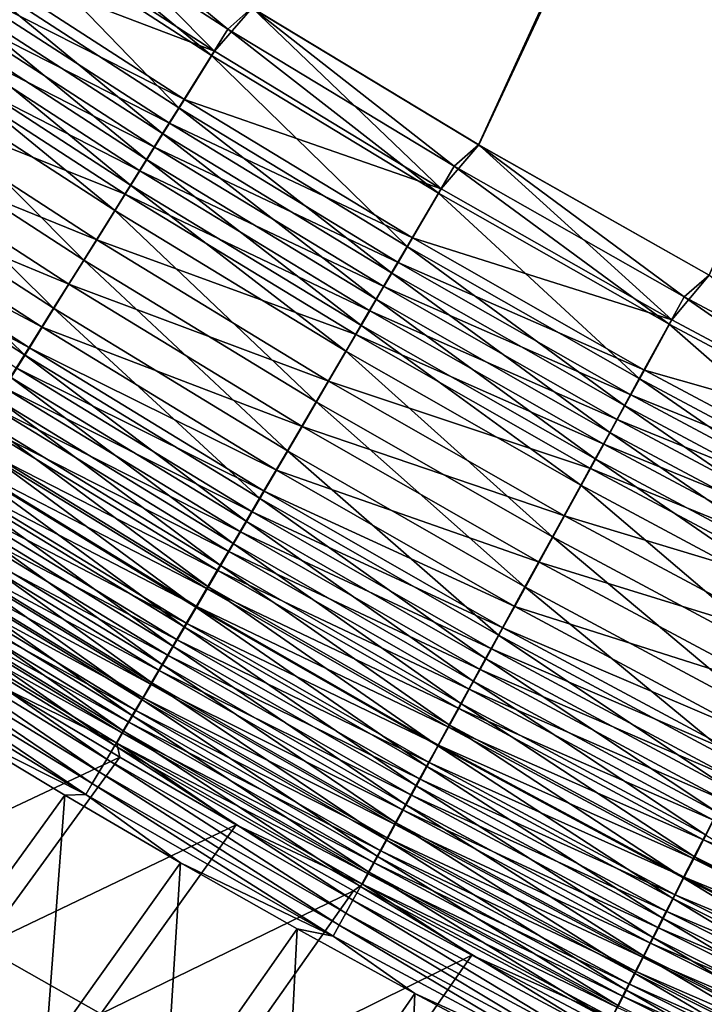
# Model space of a CAD drawing. Header units: metres. Extents: x -1 to 1402, y -1402 to 1.
# Tile 75 of 256: x 427 to 458, y -1131 to -1086. Entities that reach past the tile are written whole.
import ezdxf

# ---------------------------------------------------------------- set-up
doc = ezdxf.new("R2010")
doc.units = ezdxf.units.M

msp = doc.modelspace()

# ---------------------------------------------------------------- linework, layer by layer
at = {"layer": 'None0'}
for points in [[(448.078186, -1091.505249, -503.477753), (437.62262, -1085.189087, -503.477753), (623.519592, -709.021912, -503.477753)], [(623.519592, -709.021912, -503.477753), (458.707916, -1097.518188, -503.477753), (448.078186, -1091.505249, -503.477753)], [(626.615967, -709.269348, -500.477753), (437.632721, -1085.189819, -500.477753), (448.083527, -1091.50061, -500.477753)], [(448.083527, -1091.50061, -500.477753), (458.708282, -1097.512573, -500.477753), (626.615967, -709.269348, -500.477753)], [(435.898407, -1087.188721, -500.379456), (427.364655, -1078.584351, -500.477753), (425.621185, -1080.547119, -500.379883)], [(426.270416, -1079.552856, -503.45108), (427.350189, -1078.574829, -503.477753), (436.519745, -1086.172729, -503.450989)], [(427.350189, -1078.574829, -503.477753), (437.62262, -1085.189087, -503.477753), (436.519745, -1086.172729, -503.450989)], [(437.632721, -1085.189819, -500.477753), (427.364655, -1078.584351, -500.477753), (435.898407, -1087.188721, -500.379456)], [(435.764008, -1087.38269, -503.370209), (425.482605, -1080.738281, -503.370636), (426.270416, -1079.552856, -503.45108)], [(435.764008, -1087.38269, -503.370209), (426.270416, -1079.552856, -503.45108), (436.519745, -1086.172729, -503.450989)], [(434.257721, -1089.794312, -503.047821), (423.912262, -1083.101196, -503.049652), (425.482605, -1080.738281, -503.370636)], [(425.621185, -1080.547119, -500.379883), (424.174988, -1082.724976, -500.084839), (435.898407, -1087.188721, -500.379456)], [(434.257721, -1089.794312, -503.047821), (425.482605, -1080.738281, -503.370636), (435.764008, -1087.38269, -503.370209)], [(424.174988, -1082.724976, -500.084839), (423.456726, -1083.806641, -499.864075), (434.511322, -1089.411621, -500.083099)], [(424.174988, -1082.724976, -500.084839), (434.511322, -1089.411621, -500.083099), (435.898407, -1087.188721, -500.379456)], [(433.509674, -1090.992065, -502.806824), (423.132385, -1084.274658, -502.809692), (423.912262, -1083.101196, -503.049652)], [(433.509674, -1090.992065, -502.806824), (423.912262, -1083.101196, -503.049652), (434.257721, -1089.794312, -503.047821)], [(422.743317, -1084.880981, -499.594849), (433.822449, -1090.515503, -499.861359), (423.456726, -1083.806641, -499.864075)], [(423.456726, -1083.806641, -499.864075), (433.822449, -1090.515503, -499.861359), (434.511322, -1089.411621, -500.083099)], [(432.766693, -1092.181641, -502.513031), (422.357788, -1085.440186, -502.517151), (423.132385, -1084.274658, -502.809692)], [(432.766693, -1092.181641, -502.513031), (423.132385, -1084.274658, -502.809692), (433.509674, -1090.992065, -502.806824)], [(433.138245, -1091.611938, -499.590942), (422.743317, -1084.880981, -499.594849), (422.035919, -1085.946167, -499.277405)], [(433.822449, -1090.515503, -499.861359), (422.743317, -1084.880981, -499.594849), (433.138245, -1091.611938, -499.590942)], [(432.030029, -1093.360962, -502.166718), (421.589722, -1086.595825, -502.172363), (422.357788, -1085.440186, -502.517151)], [(432.030029, -1093.360962, -502.166718), (422.357788, -1085.440186, -502.517151), (432.766693, -1092.181641, -502.513031)], [(446.355591, -1093.534668, -500.378937), (437.632721, -1085.189819, -500.477753), (435.898407, -1087.188721, -500.379456)], [(436.519745, -1086.172729, -503.450989), (437.62262, -1085.189087, -503.477753), (446.9487, -1092.496948, -503.450867)], [(437.62262, -1085.189087, -503.477753), (448.078186, -1091.505249, -503.477753), (446.9487, -1092.496948, -503.450867)], [(448.083527, -1091.50061, -500.477753), (437.632721, -1085.189819, -500.477753), (446.355591, -1093.534668, -500.378937)], [(421.335815, -1087.000488, -498.912018), (432.459869, -1092.699097, -499.272095), (422.035919, -1085.946167, -499.277405)], [(422.035919, -1085.946167, -499.277405), (432.459869, -1092.699097, -499.272095), (433.138245, -1091.611938, -499.590942)], [(446.225555, -1093.730957, -503.36972), (435.764008, -1087.38269, -503.370209), (436.519745, -1086.172729, -503.450989)], [(446.225555, -1093.730957, -503.36972), (436.519745, -1086.172729, -503.450989), (446.9487, -1092.496948, -503.450867)], [(431.300995, -1094.52832, -501.768188), (420.829559, -1087.739624, -501.775543), (421.589722, -1086.595825, -502.172363)], [(431.300995, -1094.52832, -501.768188), (421.589722, -1086.595825, -502.172363), (432.030029, -1093.360962, -502.166718)], [(419.9617, -1089.069702, -498.039307), (431.788452, -1093.775024, -498.905121), (421.335815, -1087.000488, -498.912018)], [(421.335815, -1087.000488, -498.912018), (431.788452, -1093.775024, -498.905121), (432.459869, -1092.699097, -499.272095)], [(435.898407, -1087.188721, -500.379456), (434.511322, -1089.411621, -500.083099), (446.355591, -1093.534668, -500.378937)], [(444.78421, -1096.190308, -503.045776), (434.257721, -1089.794312, -503.047821), (435.764008, -1087.38269, -503.370209)], [(444.78421, -1096.190308, -503.045776), (435.764008, -1087.38269, -503.370209), (446.225555, -1093.730957, -503.36972)], [(429.870239, -1096.81897, -500.816467), (419.337646, -1089.984497, -500.827972), (420.829559, -1087.739624, -501.775543)], [(429.870239, -1096.81897, -500.816467), (420.829559, -1087.739624, -501.775543), (431.300995, -1094.52832, -501.768188)], [(418.628479, -1091.077393, -496.982635), (430.470856, -1095.886475, -498.028595), (419.9617, -1089.069702, -498.039307)], [(419.9617, -1089.069702, -498.039307), (430.470856, -1095.886475, -498.028595), (431.788452, -1093.775024, -498.905121)], [(434.511322, -1089.411621, -500.083099), (433.822449, -1090.515503, -499.861359), (445.028473, -1095.801514, -500.081116)], [(434.511322, -1089.411621, -500.083099), (445.028473, -1095.801514, -500.081116), (446.355591, -1093.534668, -500.378937)], [(428.48233, -1099.041138, -499.664429), (417.890167, -1092.162476, -499.680878), (419.337646, -1089.984497, -500.827972)], [(428.48233, -1099.041138, -499.664429), (419.337646, -1089.984497, -500.827972), (429.870239, -1096.81897, -500.816467)], [(444.06842, -1097.411743, -502.803589), (433.509674, -1090.992065, -502.806824), (434.257721, -1089.794312, -503.047821)], [(444.06842, -1097.411743, -502.803589), (434.257721, -1089.794312, -503.047821), (444.78421, -1096.190308, -503.045776)], [(444.369415, -1096.927246, -499.858246), (433.822449, -1090.515503, -499.861359), (433.138245, -1091.611938, -499.590942)], [(433.822449, -1090.515503, -499.861359), (444.369415, -1096.927246, -499.858246), (445.028473, -1095.801514, -500.081116)], [(417.343231, -1093.012817, -495.748688), (429.192657, -1097.934937, -496.967316), (418.628479, -1091.077393, -496.982635)], [(418.628479, -1091.077393, -496.982635), (429.192657, -1097.934937, -496.967316), (430.470856, -1095.886475, -498.028595)], [(443.357544, -1098.624756, -502.508362), (432.766693, -1092.181641, -502.513031), (433.509674, -1090.992065, -502.806824)], [(443.357544, -1098.624756, -502.508362), (433.509674, -1090.992065, -502.806824), (444.06842, -1097.411743, -502.803589)], [(432.459869, -1092.699097, -499.272095), (443.714844, -1098.045288, -499.586487), (433.138245, -1091.611938, -499.590942)], [(433.138245, -1091.611938, -499.590942), (443.714844, -1098.045288, -499.586487), (444.369415, -1096.927246, -499.858246)], [(456.985107, -1099.580688, -500.378357), (448.083527, -1091.50061, -500.477753), (446.355591, -1093.534668, -500.378937)], [(446.9487, -1092.496948, -503.450867), (448.078186, -1091.505249, -503.477753), (457.549683, -1098.521362, -503.450775)], [(448.078186, -1091.505249, -503.477753), (458.707916, -1097.518188, -503.477753), (457.549683, -1098.521362, -503.450775)], [(458.708282, -1097.512573, -500.477753), (448.083527, -1091.50061, -500.477753), (456.985107, -1099.580688, -500.378357)], [(427.144623, -1101.182861, -498.319366), (416.494781, -1094.261963, -498.341522), (417.890167, -1092.162476, -499.680878)], [(427.144623, -1101.182861, -498.319366), (417.890167, -1092.162476, -499.680878), (428.48233, -1099.041138, -499.664429)], [(442.65271, -1099.827393, -502.160339), (432.030029, -1093.360962, -502.166718), (432.766693, -1092.181641, -502.513031)], [(442.65271, -1099.827393, -502.160339), (432.766693, -1092.181641, -502.513031), (443.357544, -1098.624756, -502.508362)], [(431.788452, -1093.775024, -498.905121), (443.065857, -1099.153809, -499.266052), (432.459869, -1092.699097, -499.272095)], [(432.459869, -1092.699097, -499.272095), (443.065857, -1099.153809, -499.266052), (443.714844, -1098.045288, -499.586487)], [(456.859558, -1099.778687, -503.369171), (446.225555, -1093.730957, -503.36972), (446.9487, -1092.496948, -503.450867)], [(456.859558, -1099.778687, -503.369171), (446.9487, -1092.496948, -503.450867), (457.549683, -1098.521362, -503.450775)], [(416.720825, -1093.950073, -495.067291), (427.960693, -1099.90918, -495.728088), (417.343231, -1093.012817, -495.748688)], [(417.343231, -1093.012817, -495.748688), (427.960693, -1099.90918, -495.728088), (429.192657, -1097.934937, -496.967316)], [(441.955231, -1101.017578, -501.759827), (431.300995, -1094.52832, -501.768188), (432.030029, -1093.360962, -502.166718)], [(441.955231, -1101.017578, -501.759827), (432.030029, -1093.360962, -502.166718), (442.65271, -1099.827393, -502.160339)], [(446.355591, -1093.534668, -500.378937), (445.028473, -1095.801514, -500.081116), (456.985107, -1099.580688, -500.378357)], [(416.113068, -1094.865234, -494.344116), (427.364166, -1100.865112, -495.043854), (416.720825, -1093.950073, -495.067291)], [(416.720825, -1093.950073, -495.067291), (427.364166, -1100.865112, -495.043854), (427.960693, -1099.90918, -495.728088)], [(430.470856, -1095.886475, -498.028595), (442.423615, -1100.250854, -498.897247), (431.788452, -1093.775024, -498.905121)], [(431.788452, -1093.775024, -498.905121), (442.423615, -1100.250854, -498.897247), (443.065857, -1099.153809, -499.266052)], [(455.4841, -1102.28479, -503.043518), (444.78421, -1096.190308, -503.045776), (446.225555, -1093.730957, -503.36972)], [(455.4841, -1102.28479, -503.043518), (446.225555, -1093.730957, -503.36972), (456.859558, -1099.778687, -503.369171)], [(426.496887, -1102.219971, -497.576721), (416.494781, -1094.261963, -498.341522), (427.144623, -1101.182861, -498.319366)], [(440.586548, -1103.353027, -500.803467), (429.870239, -1096.81897, -500.816467), (431.300995, -1094.52832, -501.768188)], [(440.586548, -1103.353027, -500.803467), (431.300995, -1094.52832, -501.768188), (441.955231, -1101.017578, -501.759827)], [(416.113068, -1094.865234, -494.344116), (426.781738, -1101.798462, -494.317627), (427.364166, -1100.865112, -495.043854)], [(429.192657, -1097.934937, -496.967316), (441.16333, -1102.403564, -498.016388), (430.470856, -1095.886475, -498.028595)], [(430.470856, -1095.886475, -498.028595), (441.16333, -1102.403564, -498.016388), (442.423615, -1100.250854, -498.897247)], [(445.028473, -1095.801514, -500.081116), (444.369415, -1096.927246, -499.858246), (455.718842, -1101.890381, -500.078857)], [(445.028473, -1095.801514, -500.081116), (455.718842, -1101.890381, -500.078857), (456.985107, -1099.580688, -500.378357)], [(454.801056, -1103.529297, -502.800018), (444.06842, -1097.411743, -502.803589), (444.78421, -1096.190308, -503.045776)], [(454.801056, -1103.529297, -502.800018), (444.78421, -1096.190308, -503.045776), (455.4841, -1102.28479, -503.043518)], [(439.259033, -1105.618286, -499.645813), (428.48233, -1099.041138, -499.664429), (429.870239, -1096.81897, -500.816467)], [(439.259033, -1105.618286, -499.645813), (429.870239, -1096.81897, -500.816467), (440.586548, -1103.353027, -500.803467)], [(443.714844, -1098.045288, -499.586487), (455.090027, -1103.037354, -499.854767), (444.369415, -1096.927246, -499.858246)], [(444.369415, -1096.927246, -499.858246), (455.090027, -1103.037354, -499.854767), (455.718842, -1101.890381, -500.078857)], [(454.122711, -1104.765259, -502.503143), (443.357544, -1098.624756, -502.508362), (444.06842, -1097.411743, -502.803589)], [(454.122711, -1104.765259, -502.503143), (444.06842, -1097.411743, -502.803589), (454.801056, -1103.529297, -502.800018)], [(467.779724, -1105.322876, -500.377716), (458.708282, -1097.512573, -500.477753), (456.985107, -1099.580688, -500.378357)], [(457.549683, -1098.521362, -503.450775), (458.707916, -1097.518188, -503.477753), (468.315308, -1104.24231, -503.450653)], [(427.960693, -1099.90918, -495.728088), (439.940918, -1104.491577, -496.949951), (429.192657, -1097.934937, -496.967316)], [(429.192657, -1097.934937, -496.967316), (439.940918, -1104.491577, -496.949951), (441.16333, -1102.403564, -498.016388)], [(443.065857, -1099.153809, -499.266052), (454.465485, -1104.176514, -499.581482), (443.714844, -1098.045288, -499.586487)], [(443.714844, -1098.045288, -499.586487), (454.465485, -1104.176514, -499.581482), (455.090027, -1103.037354, -499.854767)], [(453.450195, -1105.990601, -502.153229), (442.65271, -1099.827393, -502.160339), (443.357544, -1098.624756, -502.508362)], [(453.450195, -1105.990601, -502.153229), (443.357544, -1098.624756, -502.508362), (454.122711, -1104.765259, -502.503143)], [(467.658722, -1105.522583, -503.368591), (456.859558, -1099.778687, -503.369171), (457.549683, -1098.521362, -503.450775)], [(467.658722, -1105.522583, -503.368591), (457.549683, -1098.521362, -503.450775), (468.315308, -1104.24231, -503.450653)], [(437.979797, -1107.801147, -498.29425), (427.144623, -1101.182861, -498.319366), (428.48233, -1099.041138, -499.664429)], [(437.979797, -1107.801147, -498.29425), (428.48233, -1099.041138, -499.664429), (439.259033, -1105.618286, -499.645813)], [(442.423615, -1100.250854, -498.897247), (453.846375, -1105.305908, -499.259277), (443.065857, -1099.153809, -499.266052)], [(443.065857, -1099.153809, -499.266052), (453.846375, -1105.305908, -499.259277), (454.465485, -1104.176514, -499.581482)], [(427.364166, -1100.865112, -495.043854), (438.763, -1106.50354, -495.704773), (427.960693, -1099.90918, -495.728088)], [(427.960693, -1099.90918, -495.728088), (438.763, -1106.50354, -495.704773), (439.940918, -1104.491577, -496.949951)], [(452.784698, -1107.203247, -501.750519), (441.955231, -1101.017578, -501.759827), (442.65271, -1099.827393, -502.160339)], [(452.784698, -1107.203247, -501.750519), (442.65271, -1099.827393, -502.160339), (453.450195, -1105.990601, -502.153229)], [(466.350128, -1108.074219, -503.040985), (455.4841, -1102.28479, -503.043518), (456.859558, -1099.778687, -503.369171)], [(456.985107, -1099.580688, -500.378357), (455.718842, -1101.890381, -500.078857), (467.779724, -1105.322876, -500.377716)], [(466.350128, -1108.074219, -503.040985), (456.859558, -1099.778687, -503.369171), (467.658722, -1105.522583, -503.368591)], [(441.16333, -1102.403564, -498.016388), (453.233673, -1106.423462, -498.888428), (442.423615, -1100.250854, -498.897247)], [(442.423615, -1100.250854, -498.897247), (453.233673, -1106.423462, -498.888428), (453.846375, -1105.305908, -499.259277)], [(426.781738, -1101.798462, -494.317627), (438.192749, -1107.477661, -495.017273), (427.364166, -1100.865112, -495.043854)], [(427.364166, -1100.865112, -495.043854), (438.192749, -1107.477661, -495.017273), (438.763, -1106.50354, -495.704773)], [(437.360535, -1108.85791, -497.548065), (426.496887, -1102.219971, -497.576721), (427.144623, -1101.182861, -498.319366)], [(437.360535, -1108.85791, -497.548065), (427.144623, -1101.182861, -498.319366), (437.979797, -1107.801147, -498.29425)], [(451.478973, -1109.582275, -500.78894), (440.586548, -1103.353027, -500.803467), (441.955231, -1101.017578, -501.759827)], [(451.478973, -1109.582275, -500.78894), (441.955231, -1101.017578, -501.759827), (452.784698, -1107.203247, -501.750519)], [(426.781738, -1101.798462, -494.317627), (426.214294, -1102.707764, -493.550354), (437.636047, -1108.428589, -494.287628)], [(426.781738, -1101.798462, -494.317627), (437.636047, -1108.428589, -494.287628), (438.192749, -1107.477661, -495.017273)], [(436.755981, -1109.889526, -496.756165), (425.864502, -1103.232422, -496.788574), (426.496887, -1102.219971, -497.576721)], [(436.755981, -1109.889526, -496.756165), (426.496887, -1102.219971, -497.576721), (437.360535, -1108.85791, -497.548065)], [(455.718842, -1101.890381, -500.078857), (455.090027, -1103.037354, -499.854767), (466.575226, -1107.674561, -500.076355)], [(455.718842, -1101.890381, -500.078857), (466.575226, -1107.674561, -500.076355), (467.779724, -1105.322876, -500.377716)], [(426.214294, -1102.707764, -493.550354), (425.662506, -1103.592041, -492.743134), (437.09375, -1109.35498, -493.516754)], [(426.214294, -1102.707764, -493.550354), (437.09375, -1109.35498, -493.516754), (437.636047, -1108.428589, -494.287628)], [(439.940918, -1104.491577, -496.949951), (452.031555, -1108.616333, -498.002777), (441.16333, -1102.403564, -498.016388)], [(441.16333, -1102.403564, -498.016388), (452.031555, -1108.616333, -498.002777), (453.233673, -1106.423462, -498.888428)], [(465.700317, -1109.341309, -502.796021), (454.801056, -1103.529297, -502.800018), (455.4841, -1102.28479, -503.043518)], [(466.350128, -1108.074219, -503.040985), (465.700317, -1109.341309, -502.796021), (455.4841, -1102.28479, -503.043518)], [(454.465485, -1104.176514, -499.581482), (465.977081, -1108.842285, -499.850891), (455.090027, -1103.037354, -499.854767)], [(455.090027, -1103.037354, -499.854767), (465.977081, -1108.842285, -499.850891), (466.575226, -1107.674561, -500.076355)], [(425.662506, -1103.592041, -492.743134), (425.127136, -1104.449951, -491.897217), (436.566528, -1110.255615, -492.705811)], [(436.167023, -1110.894531, -495.919586), (425.248322, -1104.218994, -495.955902), (425.864502, -1103.232422, -496.788574)], [(425.662506, -1103.592041, -492.743134), (436.566528, -1110.255615, -492.705811), (437.09375, -1109.35498, -493.516754)], [(436.167023, -1110.894531, -495.919586), (425.864502, -1103.232422, -496.788574), (436.755981, -1109.889526, -496.756165)], [(450.212738, -1111.889526, -499.625), (439.259033, -1105.618286, -499.645813), (440.586548, -1103.353027, -500.803467)], [(450.212738, -1111.889526, -499.625), (440.586548, -1103.353027, -500.803467), (451.478973, -1109.582275, -500.78894)], [(465.054993, -1110.599609, -502.497375), (454.122711, -1104.765259, -502.503143), (454.801056, -1103.529297, -502.800018)], [(465.054993, -1110.599609, -502.497375), (454.801056, -1103.529297, -502.800018), (465.700317, -1109.341309, -502.796021)], [(425.127136, -1104.449951, -491.897217), (424.608887, -1105.280518, -491.013794), (436.055054, -1111.129272, -491.855988)], [(435.594452, -1111.871582, -495.03949), (424.64917, -1105.178223, -495.079926), (425.248322, -1104.218994, -495.955902)], [(425.127136, -1104.449951, -491.897217), (436.055054, -1111.129272, -491.855988), (436.566528, -1110.255615, -492.705811)], [(435.594452, -1111.871582, -495.03949), (425.248322, -1104.218994, -495.955902), (436.167023, -1110.894531, -495.919586)], [(438.763, -1106.50354, -495.704773), (450.865784, -1110.742798, -496.930542), (439.940918, -1104.491577, -496.949951)], [(439.940918, -1104.491577, -496.949951), (450.865784, -1110.742798, -496.930542), (452.031555, -1108.616333, -498.002777)], [(453.846375, -1105.305908, -499.259277), (465.383087, -1110.001953, -499.575928), (454.465485, -1104.176514, -499.581482)], [(454.465485, -1104.176514, -499.581482), (465.383087, -1110.001953, -499.575928), (465.977081, -1108.842285, -499.850891)], [(464.415283, -1111.847046, -502.145325), (453.450195, -1105.990601, -502.153229), (454.122711, -1104.765259, -502.503143)], [(464.415283, -1111.847046, -502.145325), (454.122711, -1104.765259, -502.503143), (465.054993, -1110.599609, -502.497375)], [(435.039032, -1112.819458, -494.117279), (424.067841, -1106.109009, -494.161957), (424.64917, -1105.178223, -495.079926)], [(424.608887, -1105.280518, -491.013794), (424.108521, -1106.082397, -490.094025), (435.560089, -1111.974731, -490.968536)], [(424.608887, -1105.280518, -491.013794), (435.560089, -1111.974731, -490.968536), (436.055054, -1111.129272, -491.855988)], [(435.039032, -1112.819458, -494.117279), (424.64917, -1105.178223, -495.079926), (435.594452, -1111.871582, -495.03949)], [(453.233673, -1106.423462, -498.888428), (464.79425, -1111.151611, -499.25177), (453.846375, -1105.305908, -499.259277)], [(453.846375, -1105.305908, -499.259277), (464.79425, -1111.151611, -499.25177), (465.383087, -1110.001953, -499.575928)], [(448.992859, -1114.112305, -498.266174), (437.979797, -1107.801147, -498.29425), (439.259033, -1105.618286, -499.645813)], [(448.992859, -1114.112305, -498.266174), (439.259033, -1105.618286, -499.645813), (450.212738, -1111.889526, -499.625)], [(434.501465, -1113.736816, -493.154236), (423.505127, -1107.009888, -493.203278), (424.067841, -1106.109009, -494.161957)], [(424.108521, -1106.082397, -490.094025), (423.626709, -1106.854492, -489.13913), (435.082275, -1112.791016, -490.044647)], [(434.501465, -1113.736816, -493.154236), (424.067841, -1106.109009, -494.161957), (435.039032, -1112.819458, -494.117279)], [(424.108521, -1106.082397, -490.094025), (435.082275, -1112.791016, -490.044647), (435.560089, -1111.974731, -490.968536)], [(463.782257, -1113.081421, -501.740234), (452.784698, -1107.203247, -501.750519), (453.450195, -1105.990601, -502.153229)], [(463.782257, -1113.081421, -501.740234), (453.450195, -1105.990601, -502.153229), (464.415283, -1111.847046, -502.145325)], [(438.192749, -1107.477661, -495.017273), (449.742676, -1112.791504, -495.67868), (438.763, -1106.50354, -495.704773)], [(438.763, -1106.50354, -495.704773), (449.742676, -1112.791504, -495.67868), (450.865784, -1110.742798, -496.930542)], [(452.031555, -1108.616333, -498.002777), (464.211548, -1112.289185, -498.878693), (453.233673, -1106.423462, -498.888428)], [(453.233673, -1106.423462, -498.888428), (464.211548, -1112.289185, -498.878693), (464.79425, -1111.151611, -499.25177)], [(433.982544, -1114.622437, -492.151672), (422.961761, -1107.879883, -492.205231), (423.505127, -1107.009888, -493.203278)], [(423.626709, -1106.854492, -489.13913), (423.164185, -1107.595703, -488.15033), (434.622314, -1113.576782, -489.08551)], [(433.982544, -1114.622437, -492.151672), (423.505127, -1107.009888, -493.203278), (434.501465, -1113.736816, -493.154236)], [(423.626709, -1106.854492, -489.13913), (434.622314, -1113.576782, -489.08551), (435.082275, -1112.791016, -490.044647)], [(462.540436, -1115.503052, -500.772858), (451.478973, -1109.582275, -500.78894), (452.784698, -1107.203247, -501.750519)], [(462.540436, -1115.503052, -500.772858), (452.784698, -1107.203247, -501.750519), (463.782257, -1113.081421, -501.740234)], [(423.164185, -1107.595703, -488.15033), (422.72171, -1108.30481, -487.128784), (434.180878, -1114.330811, -488.092377)], [(423.164185, -1107.595703, -488.15033), (434.180878, -1114.330811, -488.092377), (434.622314, -1113.576782, -489.08551)], [(437.636047, -1108.428589, -494.287628), (449.199066, -1113.783203, -494.987549), (438.192749, -1107.477661, -495.017273)], [(438.192749, -1107.477661, -495.017273), (449.199066, -1113.783203, -494.987549), (449.742676, -1112.791504, -495.67868)], [(433.483002, -1115.474854, -491.11087), (422.438568, -1108.717529, -491.169098), (422.961761, -1107.879883, -492.205231)], [(433.483002, -1115.474854, -491.11087), (422.961761, -1107.879883, -492.205231), (433.982544, -1114.622437, -492.151672)], [(448.402435, -1115.188232, -497.516022), (437.360535, -1108.85791, -497.548065), (437.979797, -1107.801147, -498.29425)], [(448.402435, -1115.188232, -497.516022), (437.979797, -1107.801147, -498.29425), (448.992859, -1114.112305, -498.266174)], [(422.72171, -1108.30481, -487.128784), (422.299927, -1108.980713, -486.075867), (433.758728, -1115.052124, -487.066437)], [(422.72171, -1108.30481, -487.128784), (433.758728, -1115.052124, -487.066437), (434.180878, -1114.330811, -488.092377)], [(437.636047, -1108.428589, -494.287628), (437.09375, -1109.35498, -493.516754), (448.668488, -1114.751099, -494.254089)], [(437.636047, -1108.428589, -494.287628), (448.668488, -1114.751099, -494.254089), (449.199066, -1113.783203, -494.987549)], [(450.865784, -1110.742798, -496.930542), (463.068451, -1114.520996, -497.987671), (452.031555, -1108.616333, -498.002777)], [(452.031555, -1108.616333, -498.002777), (463.068451, -1114.520996, -497.987671), (464.211548, -1112.289185, -498.878693)], [(422.299927, -1108.980713, -486.075867), (421.899445, -1109.622437, -484.993378), (433.356476, -1115.739258, -486.009033)], [(433.003601, -1116.292969, -490.033203), (421.93634, -1109.521606, -490.096161), (422.438568, -1108.717529, -491.169098)], [(422.299927, -1108.980713, -486.075867), (433.356476, -1115.739258, -486.009033), (433.758728, -1115.052124, -487.066437)], [(433.003601, -1116.292969, -490.033203), (422.438568, -1108.717529, -491.169098), (433.483002, -1115.474854, -491.11087)], [(447.826141, -1116.238281, -496.71994), (436.755981, -1109.889526, -496.756165), (437.360535, -1108.85791, -497.548065)], [(447.826141, -1116.238281, -496.71994), (437.360535, -1108.85791, -497.548065), (448.402435, -1115.188232, -497.516022)], [(421.93634, -1109.521606, -490.096161), (432.545105, -1117.075562, -488.919952), (421.455841, -1110.290894, -488.987762)], [(432.545105, -1117.075562, -488.919952), (421.93634, -1109.521606, -490.096161), (433.003601, -1116.292969, -490.033203)], [(437.09375, -1109.35498, -493.516754), (436.566528, -1110.255615, -492.705811), (448.151703, -1115.693848, -493.479187)], [(437.09375, -1109.35498, -493.516754), (448.151703, -1115.693848, -493.479187), (448.668488, -1114.751099, -494.254089)], [(421.899445, -1109.622437, -484.993378), (421.520782, -1110.229248, -483.88327), (432.97467, -1116.391602, -484.921997)], [(421.899445, -1109.622437, -484.993378), (432.97467, -1116.391602, -484.921997), (433.356476, -1115.739258, -486.009033)], [(447.264832, -1117.26123, -495.878967), (436.167023, -1110.894531, -495.919586), (436.755981, -1109.889526, -496.756165)], [(447.264832, -1117.26123, -495.878967), (436.755981, -1109.889526, -496.756165), (447.826141, -1116.238281, -496.71994)], [(461.336395, -1117.850952, -499.601959), (450.212738, -1111.889526, -499.625), (451.478973, -1109.582275, -500.78894)], [(461.336395, -1117.850952, -499.601959), (451.478973, -1109.582275, -500.78894), (462.540436, -1115.503052, -500.772858)], [(432.108215, -1117.821167, -487.772583), (420.997803, -1111.024292, -487.845306), (421.455841, -1110.290894, -488.987762)], [(421.520782, -1110.229248, -483.88327), (421.164551, -1110.800171, -482.747498), (432.613861, -1117.008057, -483.807312)], [(421.455841, -1110.290894, -488.987762), (432.545105, -1117.075562, -488.919952), (432.108215, -1117.821167, -487.772583)], [(421.520782, -1110.229248, -483.88327), (432.613861, -1117.008057, -483.807312), (432.97467, -1116.391602, -484.921997)], [(436.566528, -1110.255615, -492.705811), (436.055054, -1111.129272, -491.855988), (447.649384, -1116.610229, -492.664063)], [(436.566528, -1110.255615, -492.705811), (447.649384, -1116.610229, -492.664063), (448.151703, -1115.693848, -493.479187)], [(420.831238, -1111.334229, -481.588013), (432.274567, -1117.587646, -482.666931), (421.164551, -1110.800171, -482.747498)], [(421.164551, -1110.800171, -482.747498), (432.274567, -1117.587646, -482.666931), (432.613861, -1117.008057, -483.807312)], [(449.742676, -1112.791504, -495.67868), (461.960144, -1116.684937, -496.909058), (450.865784, -1110.742798, -496.930542)], [(450.865784, -1110.742798, -496.930542), (461.960144, -1116.684937, -496.909058), (463.068451, -1114.520996, -497.987671)], [(420.831238, -1111.334229, -481.588013), (420.521454, -1111.830688, -480.406769), (431.957336, -1118.129761, -481.502869)], [(431.693542, -1118.528931, -486.593109), (420.562897, -1111.720581, -486.670807), (420.997803, -1111.024292, -487.845306)], [(420.831238, -1111.334229, -481.588013), (431.957336, -1118.129761, -481.502869), (432.274567, -1117.587646, -482.666931)], [(431.693542, -1118.528931, -486.593109), (420.997803, -1111.024292, -487.845306), (432.108215, -1117.821167, -487.772583)], [(436.055054, -1111.129272, -491.855988), (435.560089, -1111.974731, -490.968536), (447.162201, -1117.499023, -491.809937)], [(446.719208, -1118.255493, -494.994324), (435.594452, -1111.871582, -495.03949), (436.167023, -1110.894531, -495.919586)], [(436.055054, -1111.129272, -491.855988), (447.162201, -1117.499023, -491.809937), (447.649384, -1116.610229, -492.664063)], [(446.719208, -1118.255493, -494.994324), (436.167023, -1110.894531, -495.919586), (447.264832, -1117.26123, -495.878967)], [(431.301636, -1119.197754, -485.383606), (420.151672, -1112.378906, -485.466339), (420.562897, -1111.720581, -486.670807)], [(431.301636, -1119.197754, -485.383606), (420.562897, -1111.720581, -486.670807), (431.693542, -1118.528931, -486.593109)], [(420.521454, -1111.830688, -480.406769), (420.235687, -1112.288574, -479.205719), (431.662659, -1118.633179, -480.317047)], [(420.521454, -1111.830688, -480.406769), (431.662659, -1118.633179, -480.317047), (431.957336, -1118.129761, -481.502869)], [(446.190033, -1119.219849, -494.067352), (435.039032, -1112.819458, -494.117279), (435.594452, -1111.871582, -495.03949)], [(435.560089, -1111.974731, -490.968536), (435.082275, -1112.791016, -490.044647), (446.690826, -1118.359131, -490.917999)], [(435.560089, -1111.974731, -490.968536), (446.690826, -1118.359131, -490.917999), (447.162201, -1117.499023, -491.809937)], [(446.190033, -1119.219849, -494.067352), (435.594452, -1111.871582, -495.03949), (446.719208, -1118.255493, -494.994324)], [(460.176758, -1120.112549, -498.235107), (448.992859, -1114.112305, -498.266174), (450.212738, -1111.889526, -499.625)], [(460.176758, -1120.112549, -498.235107), (450.212738, -1111.889526, -499.625), (461.336395, -1117.850952, -499.601959)], [(420.151672, -1112.378906, -485.466339), (430.933105, -1119.826782, -484.14624), (419.764771, -1112.998413, -484.234039)], [(430.933105, -1119.826782, -484.14624), (420.151672, -1112.378906, -485.466339), (431.301636, -1119.197754, -485.383606)], [(420.235687, -1112.288574, -479.205719), (426.204651, -1116.552979, -477.94043), (431.391113, -1119.09729, -479.11145)], [(420.235687, -1112.288574, -479.205719), (431.391113, -1119.09729, -479.11145), (431.662659, -1118.633179, -480.317047)], [(430.588501, -1120.414917, -482.883179), (419.402802, -1113.578003, -482.976013), (419.764771, -1112.998413, -484.234039)], [(419.764771, -1112.998413, -484.234039), (430.933105, -1119.826782, -484.14624), (430.588501, -1120.414917, -482.883179)], [(445.678009, -1120.152954, -493.099396), (434.501465, -1113.736816, -493.154236), (435.039032, -1112.819458, -494.117279)], [(435.082275, -1112.791016, -490.044647), (434.622314, -1113.576782, -489.08551), (446.235901, -1119.189087, -489.989502)], [(445.678009, -1120.152954, -493.099396), (435.039032, -1112.819458, -494.117279), (446.190033, -1119.219849, -494.067352)], [(435.082275, -1112.791016, -490.044647), (446.235901, -1119.189087, -489.989502), (446.690826, -1118.359131, -490.917999)], [(449.199066, -1113.783203, -494.987549), (460.89267, -1118.769165, -495.649841), (449.742676, -1112.791504, -495.67868)], [(449.742676, -1112.791504, -495.67868), (460.89267, -1118.769165, -495.649841), (461.960144, -1116.684937, -496.909058)], [(419.402802, -1113.578003, -482.976013), (430.268402, -1120.961304, -481.596497), (419.066284, -1114.116699, -481.694397)], [(430.268402, -1120.961304, -481.596497), (419.402802, -1113.578003, -482.976013), (430.588501, -1120.414917, -482.883179)], [(434.622314, -1113.576782, -489.08551), (434.180878, -1114.330811, -488.092377), (445.798096, -1119.987793, -489.025635)], [(434.622314, -1113.576782, -489.08551), (445.798096, -1119.987793, -489.025635), (446.235901, -1119.189087, -489.989502)], [(445.183868, -1121.053467, -492.091766), (433.982544, -1114.622437, -492.151672), (434.501465, -1113.736816, -493.154236)], [(445.183868, -1121.053467, -492.091766), (434.501465, -1113.736816, -493.154236), (445.678009, -1120.152954, -493.099396)], [(448.668488, -1114.751099, -494.254089), (460.376129, -1119.777832, -494.954681), (449.199066, -1113.783203, -494.987549)], [(449.199066, -1113.783203, -494.987549), (460.376129, -1119.777832, -494.954681), (460.89267, -1118.769165, -495.649841)], [(419.066284, -1114.116699, -481.694397), (429.973358, -1121.464966, -480.288391), (418.75589, -1114.613647, -480.391266)], [(430.268402, -1120.961304, -481.596497), (429.973358, -1121.464966, -480.288391), (419.066284, -1114.116699, -481.694397)], [(434.180878, -1114.330811, -488.092377), (433.758728, -1115.052124, -487.066437), (445.378082, -1120.75415, -488.027679)], [(434.180878, -1114.330811, -488.092377), (445.378082, -1120.75415, -488.027679), (445.798096, -1119.987793, -489.025635)], [(459.61557, -1121.206909, -497.48056), (448.402435, -1115.188232, -497.516022), (448.992859, -1114.112305, -498.266174)], [(459.61557, -1121.206909, -497.48056), (448.992859, -1114.112305, -498.266174), (460.176758, -1120.112549, -498.235107)], [(429.973358, -1121.464966, -480.288391), (423.717224, -1118.316406, -479.027679), (418.75589, -1114.613647, -480.391266)], [(444.708344, -1121.920166, -491.045776), (433.483002, -1115.474854, -491.11087), (433.982544, -1114.622437, -492.151672)], [(444.708344, -1121.920166, -491.045776), (433.982544, -1114.622437, -492.151672), (445.183868, -1121.053467, -492.091766)], [(448.668488, -1114.751099, -494.254089), (448.151703, -1115.693848, -493.479187), (459.87204, -1120.762085, -494.21698)], [(448.668488, -1114.751099, -494.254089), (459.87204, -1120.762085, -494.21698), (460.376129, -1119.777832, -494.954681)], [(433.758728, -1115.052124, -487.066437), (433.356476, -1115.739258, -486.009033), (444.976532, -1121.486816, -486.996796)], [(433.758728, -1115.052124, -487.066437), (444.976532, -1121.486816, -486.996796), (445.378082, -1120.75415, -488.027679)], [(459.067963, -1122.274902, -496.679871), (447.826141, -1116.238281, -496.71994), (448.402435, -1115.188232, -497.516022)], [(459.067963, -1122.274902, -496.679871), (448.402435, -1115.188232, -497.516022), (459.61557, -1121.206909, -497.48056)], [(433.356476, -1115.739258, -486.009033), (432.97467, -1116.391602, -484.921997), (444.594086, -1122.184692, -485.934387)], [(444.252106, -1122.751587, -489.962799), (433.003601, -1116.292969, -490.033203), (433.483002, -1115.474854, -491.11087)], [(433.356476, -1115.739258, -486.009033), (444.594086, -1122.184692, -485.934387), (444.976532, -1121.486816, -486.996796)], [(444.252106, -1122.751587, -489.962799), (433.483002, -1115.474854, -491.11087), (444.708344, -1121.920166, -491.045776)], [(448.151703, -1115.693848, -493.479187), (447.649384, -1116.610229, -492.664063), (459.381134, -1121.720703, -493.437683)], [(448.151703, -1115.693848, -493.479187), (459.381134, -1121.720703, -493.437683), (459.87204, -1120.762085, -494.21698)], [(443.815918, -1123.546631, -488.844147), (432.545105, -1117.075562, -488.919952), (433.003601, -1116.292969, -490.033203)], [(443.815918, -1123.546631, -488.844147), (433.003601, -1116.292969, -490.033203), (444.252106, -1122.751587, -489.962799)], [(458.534668, -1123.315063, -495.834015), (447.264832, -1117.26123, -495.878967), (447.826141, -1116.238281, -496.71994)], [(458.534668, -1123.315063, -495.834015), (447.826141, -1116.238281, -496.71994), (459.067963, -1122.274902, -496.679871)], [(431.535583, -1119.740723, -477.891937), (426.204651, -1116.552979, -477.94043), (419.746033, -1125.289063, -449.832611)], [(426.204651, -1116.552979, -477.94043), (431.535583, -1119.740723, -477.891937), (431.391113, -1119.09729, -479.11145)], [(432.97467, -1116.391602, -484.921997), (432.613861, -1117.008057, -483.807312), (444.231262, -1122.846802, -484.842316)], [(432.97467, -1116.391602, -484.921997), (444.231262, -1122.846802, -484.842316), (444.594086, -1122.184692, -485.934387)], [(447.649384, -1116.610229, -492.664063), (447.162201, -1117.499023, -491.809937), (458.904083, -1122.652222, -492.61795)], [(447.649384, -1116.610229, -492.664063), (458.904083, -1122.652222, -492.61795), (459.381134, -1121.720703, -493.437683)], [(432.545105, -1117.075562, -488.919952), (443.400452, -1124.303833, -487.691254), (432.108215, -1117.821167, -487.772583)], [(432.613861, -1117.008057, -483.807312), (432.274567, -1117.587646, -482.666931), (443.88855, -1123.47229, -483.722534)], [(443.400452, -1124.303833, -487.691254), (432.545105, -1117.075562, -488.919952), (443.815918, -1123.546631, -488.844147)], [(432.613861, -1117.008057, -483.807312), (443.88855, -1123.47229, -483.722534), (444.231262, -1122.846802, -484.842316)], [(431.957336, -1118.129761, -481.502869), (443.566467, -1124.060059, -482.577026), (432.274567, -1117.587646, -482.666931)], [(432.274567, -1117.587646, -482.666931), (443.566467, -1124.060059, -482.577026), (443.88855, -1123.47229, -483.722534)], [(447.162201, -1117.499023, -491.809937), (446.690826, -1118.359131, -490.917999), (458.441498, -1123.555542, -491.759003)], [(458.016388, -1124.325928, -494.944305), (446.719208, -1118.255493, -494.994324), (447.264832, -1117.26123, -495.878967)], [(447.162201, -1117.499023, -491.809937), (458.441498, -1123.555542, -491.759003), (458.904083, -1122.652222, -492.61795)], [(458.016388, -1124.325928, -494.944305), (447.264832, -1117.26123, -495.878967), (458.534668, -1123.315063, -495.834015)], [(431.957336, -1118.129761, -481.502869), (431.662659, -1118.633179, -480.317047), (443.265503, -1124.609375, -481.407837)], [(443.006317, -1125.022339, -486.506195), (431.693542, -1118.528931, -486.593109), (432.108215, -1117.821167, -487.772583)], [(431.957336, -1118.129761, -481.502869), (443.265503, -1124.609375, -481.407837), (443.566467, -1124.060059, -482.577026)], [(432.108215, -1117.821167, -487.772583), (443.400452, -1124.303833, -487.691254), (443.006317, -1125.022339, -486.506195)], [(423.717224, -1118.316406, -479.027679), (429.004791, -1121.499146, -478.976288), (422.669739, -1130.244385, -450.935211)], [(429.973358, -1121.464966, -480.288391), (429.004791, -1121.499146, -478.976288), (423.717224, -1118.316406, -479.027679)], [(442.634003, -1125.70105, -485.291077), (431.301636, -1119.197754, -485.383606), (431.693542, -1118.528931, -486.593109)], [(442.634003, -1125.70105, -485.291077), (431.693542, -1118.528931, -486.593109), (443.006317, -1125.022339, -486.506195)], [(457.513855, -1125.30603, -494.012085), (446.190033, -1119.219849, -494.067352), (446.719208, -1118.255493, -494.994324)], [(446.690826, -1118.359131, -490.917999), (446.235901, -1119.189087, -489.989502), (457.994049, -1124.429443, -490.862122)], [(446.690826, -1118.359131, -490.917999), (457.994049, -1124.429443, -490.862122), (458.441498, -1123.555542, -491.759003)], [(457.513855, -1125.30603, -494.012085), (446.719208, -1118.255493, -494.994324), (458.016388, -1124.325928, -494.944305)], [(431.662659, -1118.633179, -480.317047), (431.391113, -1119.09729, -479.11145), (442.986206, -1125.119141, -480.216919)], [(431.662659, -1118.633179, -480.317047), (442.986206, -1125.119141, -480.216919), (443.265503, -1124.609375, -481.407837)], [(442.284119, -1126.338867, -484.048065), (430.933105, -1119.826782, -484.14624), (431.301636, -1119.197754, -485.383606)], [(442.284119, -1126.338867, -484.048065), (431.301636, -1119.197754, -485.383606), (442.634003, -1125.70105, -485.291077)], [(431.391113, -1119.09729, -479.11145), (431.535583, -1119.740723, -477.891937), (436.905487, -1122.855713, -477.840912)], [(431.391113, -1119.09729, -479.11145), (436.905487, -1122.855713, -477.840912), (442.729034, -1125.588623, -479.006256)], [(431.391113, -1119.09729, -479.11145), (442.729034, -1125.588623, -479.006256), (442.986206, -1125.119141, -480.216919)], [(457.02774, -1126.254272, -493.038696), (445.678009, -1120.152954, -493.099396), (446.190033, -1119.219849, -494.067352)], [(446.235901, -1119.189087, -489.989502), (445.798096, -1119.987793, -489.025635), (457.562347, -1125.272461, -489.928528)], [(457.02774, -1126.254272, -493.038696), (446.190033, -1119.219849, -494.067352), (457.513855, -1125.30603, -494.012085)], [(446.235901, -1119.189087, -489.989502), (457.562347, -1125.272461, -489.928528), (457.994049, -1124.429443, -490.862122)], [(425.180542, -1128.469727, -449.84256), (431.535583, -1119.740723, -477.891937), (419.746033, -1125.289063, -449.832611)], [(436.905487, -1122.855713, -477.840912), (431.535583, -1119.740723, -477.891937), (425.180542, -1128.469727, -449.84256)], [(430.933105, -1119.826782, -484.14624), (441.957153, -1126.935059, -482.779327), (430.588501, -1120.414917, -482.883179)], [(441.957153, -1126.935059, -482.779327), (430.933105, -1119.826782, -484.14624), (442.284119, -1126.338867, -484.048065)], [(441.653687, -1127.488281, -481.48703), (430.268402, -1120.961304, -481.596497), (430.588501, -1120.414917, -482.883179)], [(430.588501, -1120.414917, -482.883179), (441.957153, -1126.935059, -482.779327), (441.653687, -1127.488281, -481.48703)], [(456.558746, -1127.169067, -492.025482), (445.183868, -1121.053467, -492.091766), (445.678009, -1120.152954, -493.099396)], [(445.798096, -1119.987793, -489.025635), (445.378082, -1120.75415, -488.027679), (457.147034, -1126.083618, -488.959473)], [(456.558746, -1127.169067, -492.025482), (445.678009, -1120.152954, -493.099396), (457.02774, -1126.254272, -493.038696)], [(445.798096, -1119.987793, -489.025635), (457.147034, -1126.083618, -488.959473), (457.562347, -1125.272461, -489.928528)], [(445.378082, -1120.75415, -488.027679), (444.976532, -1121.486816, -486.996796), (456.748718, -1126.861572, -487.956177)], [(445.378082, -1120.75415, -488.027679), (456.748718, -1126.861572, -487.956177), (457.147034, -1126.083618, -488.959473)], [(441.374237, -1127.997925, -480.173309), (429.973358, -1121.464966, -480.288391), (430.268402, -1120.961304, -481.596497)], [(441.374237, -1127.997925, -480.173309), (430.268402, -1120.961304, -481.596497), (441.653687, -1127.488281, -481.48703)], [(456.107513, -1128.049316, -490.973755), (444.708344, -1121.920166, -491.045776), (445.183868, -1121.053467, -492.091766)], [(456.107513, -1128.049316, -490.973755), (445.183868, -1121.053467, -492.091766), (456.558746, -1127.169067, -492.025482)], [(422.669739, -1130.244385, -450.935211), (429.004791, -1121.499146, -478.976288), (428.111237, -1133.35144, -450.943115)], [(429.004791, -1121.499146, -478.976288), (434.337982, -1124.614868, -478.921936), (428.111237, -1133.35144, -450.943115)], [(434.337982, -1124.614868, -478.921936), (429.004791, -1121.499146, -478.976288), (429.973358, -1121.464966, -480.288391)], [(441.374237, -1127.997925, -480.173309), (434.337982, -1124.614868, -478.921936), (429.973358, -1121.464966, -480.288391)], [(444.976532, -1121.486816, -486.996796), (444.594086, -1122.184692, -485.934387), (456.368073, -1127.605103, -486.919861)], [(444.976532, -1121.486816, -486.996796), (456.368073, -1127.605103, -486.919861), (456.748718, -1126.861572, -487.956177)], [(444.594086, -1122.184692, -485.934387), (444.231262, -1122.846802, -484.842316), (456.005707, -1128.312988, -485.851959)], [(455.674805, -1128.893433, -489.884918), (444.252106, -1122.751587, -489.962799), (444.708344, -1121.920166, -491.045776)], [(444.594086, -1122.184692, -485.934387), (456.005707, -1128.312988, -485.851959), (456.368073, -1127.605103, -486.919861)], [(455.674805, -1128.893433, -489.884918), (444.708344, -1121.920166, -491.045776), (456.107513, -1128.049316, -490.973755)], [(458.904083, -1122.652222, -492.61795), (458.441498, -1123.555542, -491.759003), (470.323578, -1128.377686, -492.567352)], [(430.656494, -1131.574463, -449.852997), (436.905487, -1122.855713, -477.840912), (425.180542, -1128.469727, -449.84256)], [(442.313324, -1125.897461, -477.787292), (436.905487, -1122.855713, -477.840912), (430.656494, -1131.574463, -449.852997)], [(436.905487, -1122.855713, -477.840912), (442.313324, -1125.897461, -477.787292), (442.729034, -1125.588623, -479.006256)], [(455.26123, -1129.700317, -488.760254), (443.815918, -1123.546631, -488.844147), (444.252106, -1122.751587, -489.962799)], [(444.231262, -1122.846802, -484.842316), (443.88855, -1123.47229, -483.722534), (455.662079, -1128.984253, -484.754272)], [(444.231262, -1122.846802, -484.842316), (455.662079, -1128.984253, -484.754272), (456.005707, -1128.312988, -485.851959)], [(455.26123, -1129.700317, -488.760254), (444.252106, -1122.751587, -489.962799), (455.674805, -1128.893433, -489.884918)], [(454.867493, -1130.468384, -487.601288), (443.400452, -1124.303833, -487.691254), (443.815918, -1123.546631, -488.844147)], [(443.88855, -1123.47229, -483.722534), (443.566467, -1124.060059, -482.577026), (455.337708, -1129.618042, -483.628876)], [(454.867493, -1130.468384, -487.601288), (443.815918, -1123.546631, -488.844147), (455.26123, -1129.700317, -488.760254)], [(443.88855, -1123.47229, -483.722534), (455.337708, -1129.618042, -483.628876), (455.662079, -1128.984253, -484.754272)], [(458.441498, -1123.555542, -491.759003), (457.994049, -1124.429443, -490.862122), (469.885956, -1129.294922, -491.703186)], [(469.479004, -1130.078979, -494.889465), (458.016388, -1124.325928, -494.944305), (458.534668, -1123.315063, -495.834015)], [(458.441498, -1123.555542, -491.759003), (469.885956, -1129.294922, -491.703186), (470.323578, -1128.377686, -492.567352)], [(443.400452, -1124.303833, -487.691254), (454.494171, -1131.196899, -486.410065), (443.006317, -1125.022339, -486.506195)], [(443.265503, -1124.609375, -481.407837), (455.033051, -1130.213257, -482.477753), (443.566467, -1124.060059, -482.577026)], [(454.494171, -1131.196899, -486.410065), (443.400452, -1124.303833, -487.691254), (454.867493, -1130.468384, -487.601288)], [(443.566467, -1124.060059, -482.577026), (455.033051, -1130.213257, -482.477753), (455.337708, -1129.618042, -483.628876)], [(469.003479, -1131.074341, -493.951508), (457.513855, -1125.30603, -494.012085), (458.016388, -1124.325928, -494.944305)], [(457.994049, -1124.429443, -490.862122), (457.562347, -1125.272461, -489.928528), (469.462769, -1130.181885, -490.800903)], [(457.994049, -1124.429443, -490.862122), (469.462769, -1130.181885, -490.800903), (469.885956, -1129.294922, -491.703186)], [(469.003479, -1131.074341, -493.951508), (458.016388, -1124.325928, -494.944305), (469.479004, -1130.078979, -494.889465)], [(428.111237, -1133.35144, -450.943115), (434.337982, -1124.614868, -478.921936), (433.593536, -1136.383911, -450.951294)], [(434.337982, -1124.614868, -478.921936), (439.715973, -1127.662842, -478.864594), (433.593536, -1136.383911, -450.951294)], [(439.715973, -1127.662842, -478.864594), (434.337982, -1124.614868, -478.921936), (441.374237, -1127.997925, -480.173309)], [(443.265503, -1124.609375, -481.407837), (442.986206, -1125.119141, -480.216919), (454.748596, -1130.769043, -481.302917)], [(443.265503, -1124.609375, -481.407837), (454.748596, -1130.769043, -481.302917), (455.033051, -1130.213257, -482.477753)], [(454.141693, -1131.884644, -485.188721), (442.634003, -1125.70105, -485.291077), (443.006317, -1125.022339, -486.506195)], [(442.986206, -1125.119141, -480.216919), (442.729034, -1125.588623, -479.006256), (454.484833, -1131.284546, -480.106354)], [(442.986206, -1125.119141, -480.216919), (454.484833, -1131.284546, -480.106354), (454.748596, -1130.769043, -481.302917)], [(443.006317, -1125.022339, -486.506195), (454.494171, -1131.196899, -486.410065), (454.141693, -1131.884644, -485.188721)], [(468.54364, -1132.036865, -492.972168), (457.02774, -1126.254272, -493.038696), (457.513855, -1125.30603, -494.012085)], [(457.562347, -1125.272461, -489.928528), (457.147034, -1126.083618, -488.959473), (469.054596, -1131.037476, -489.861725)], [(468.54364, -1132.036865, -492.972168), (457.513855, -1125.30603, -494.012085), (469.003479, -1131.074341, -493.951508)], [(457.562347, -1125.272461, -489.928528), (469.054596, -1131.037476, -489.861725), (469.462769, -1130.181885, -490.800903)], [(453.810669, -1132.53064, -483.939484), (442.284119, -1126.338867, -484.048065), (442.634003, -1125.70105, -485.291077)], [(442.729034, -1125.588623, -479.006256), (442.313324, -1125.897461, -477.787292), (447.758057, -1128.865723, -477.73111)], [(453.810669, -1132.53064, -483.939484), (442.634003, -1125.70105, -485.291077), (454.141693, -1131.884644, -485.188721)], [(442.729034, -1125.588623, -479.006256), (447.758057, -1128.865723, -477.73111), (454.242249, -1131.758789, -478.890137)], [(442.729034, -1125.588623, -479.006256), (454.242249, -1131.758789, -478.890137), (454.484833, -1131.284546, -480.106354)], [(436.172821, -1134.602783, -449.863922), (442.313324, -1125.897461, -477.787292), (430.656494, -1131.574463, -449.852997)], [(447.758057, -1128.865723, -477.73111), (442.313324, -1125.897461, -477.787292), (436.172821, -1134.602783, -449.863922)], [(468.100098, -1132.965332, -491.952789), (456.558746, -1127.169067, -492.025482), (457.02774, -1126.254272, -493.038696)], [(457.147034, -1126.083618, -488.959473), (456.748718, -1126.861572, -487.956177), (468.662048, -1131.860352, -488.886963)], [(468.100098, -1132.965332, -491.952789), (457.02774, -1126.254272, -493.038696), (468.54364, -1132.036865, -492.972168)], [(457.147034, -1126.083618, -488.959473), (468.662048, -1131.860352, -488.886963), (469.054596, -1131.037476, -489.861725)], [(453.501587, -1133.133911, -482.66452), (441.957153, -1126.935059, -482.779327), (442.284119, -1126.338867, -484.048065)], [(453.501587, -1133.133911, -482.66452), (442.284119, -1126.338867, -484.048065), (453.810669, -1132.53064, -483.939484)], [(441.957153, -1126.935059, -482.779327), (453.214966, -1133.693359, -481.365997), (441.653687, -1127.488281, -481.48703)], [(453.214966, -1133.693359, -481.365997), (441.957153, -1126.935059, -482.779327), (453.501587, -1133.133911, -482.66452)], [(467.673553, -1133.858276, -490.894806), (456.107513, -1128.049316, -490.973755), (456.558746, -1127.169067, -492.025482)], [(456.748718, -1126.861572, -487.956177), (456.368073, -1127.605103, -486.919861), (468.285736, -1132.64917, -487.877838)], [(467.673553, -1133.858276, -490.894806), (456.558746, -1127.169067, -492.025482), (468.100098, -1132.965332, -491.952789)], [(456.748718, -1126.861572, -487.956177), (468.285736, -1132.64917, -487.877838), (468.662048, -1131.860352, -488.886963)], [(433.593536, -1136.383911, -450.951294), (439.715973, -1127.662842, -478.864594), (439.115601, -1139.341675, -450.959747)], [(439.715973, -1127.662842, -478.864594), (445.138, -1130.642578, -478.804291), (439.115601, -1139.341675, -450.959747)], [(445.138, -1130.642578, -478.804291), (439.715973, -1127.662842, -478.864594), (441.374237, -1127.997925, -480.173309)], [(452.951294, -1134.20813, -480.046112), (441.374237, -1127.997925, -480.173309), (441.653687, -1127.488281, -481.48703)], [(453.214966, -1133.693359, -481.365997), (452.951294, -1134.20813, -480.046112), (441.653687, -1127.488281, -481.48703)], [(456.368073, -1127.605103, -486.919861), (456.005707, -1128.312988, -485.851959), (467.92627, -1133.402832, -486.835571)], [(456.368073, -1127.605103, -486.919861), (467.92627, -1133.402832, -486.835571), (468.285736, -1132.64917, -487.877838)], [(445.138, -1130.642578, -478.804291), (441.374237, -1127.997925, -480.173309), (452.951294, -1134.20813, -480.046112)], [(467.264618, -1134.714478, -489.79953), (455.674805, -1128.893433, -489.884918), (456.107513, -1128.049316, -490.973755)], [(467.264618, -1134.714478, -489.79953), (456.107513, -1128.049316, -490.973755), (467.673553, -1133.858276, -490.894806)], [(425.180542, -1128.469727, -449.84256), (418.642212, -1137.53125, -421.317108), (430.656494, -1131.574463, -449.852997)], [(456.005707, -1128.312988, -485.851959), (455.662079, -1128.984253, -484.754272), (467.584198, -1134.119995, -485.761627)], [(456.005707, -1128.312988, -485.851959), (467.584198, -1134.119995, -485.761627), (467.92627, -1133.402832, -486.835571)], [(441.728485, -1137.554321, -449.875305), (447.758057, -1128.865723, -477.73111), (436.172821, -1134.602783, -449.863922)], [(453.257813, -1131.769897, -477.672211), (447.758057, -1128.865723, -477.73111), (441.728485, -1137.554321, -449.875305)], [(447.758057, -1128.865723, -477.73111), (453.257813, -1131.769897, -477.672211), (454.242249, -1131.758789, -478.890137)], [(466.873993, -1135.532349, -488.668304), (455.26123, -1129.700317, -488.760254), (455.674805, -1128.893433, -489.884918)], [(455.662079, -1128.984253, -484.754272), (455.337708, -1129.618042, -483.628876), (467.26004, -1134.799805, -484.657867)], [(455.662079, -1128.984253, -484.754272), (467.26004, -1134.799805, -484.657867), (467.584198, -1134.119995, -485.761627)], [(466.873993, -1135.532349, -488.668304), (455.674805, -1128.893433, -489.884918), (467.264618, -1134.714478, -489.79953)], [(466.502258, -1136.310669, -487.502686), (454.867493, -1130.468384, -487.601288), (455.26123, -1129.700317, -488.760254)], [(455.337708, -1129.618042, -483.628876), (455.033051, -1130.213257, -482.477753), (466.954224, -1135.44104, -483.526306)], [(466.502258, -1136.310669, -487.502686), (455.26123, -1129.700317, -488.760254), (466.873993, -1135.532349, -488.668304)], [(455.337708, -1129.618042, -483.628876), (466.954224, -1135.44104, -483.526306), (467.26004, -1134.799805, -484.657867)], [(421.675446, -1142.420288, -422.440582), (422.669739, -1130.244385, -450.935211), (428.111237, -1133.35144, -450.943115)], [(454.748596, -1130.769043, -481.302917), (466.667206, -1136.043091, -482.369019), (455.033051, -1130.213257, -482.477753)], [(455.033051, -1130.213257, -482.477753), (466.667206, -1136.043091, -482.369019), (466.954224, -1135.44104, -483.526306)], [(439.115601, -1139.341675, -450.959747), (445.138, -1130.642578, -478.804291), (444.676453, -1142.224121, -450.968445)], [(445.138, -1130.642578, -478.804291), (450.607727, -1133.55542, -478.740906), (444.676453, -1142.224121, -450.968445)], [(450.607727, -1133.55542, -478.740906), (445.138, -1130.642578, -478.804291), (452.951294, -1134.20813, -480.046112)], [(454.748596, -1130.769043, -481.302917), (454.484833, -1131.284546, -480.106354), (466.399414, -1136.604736, -481.188019)], [(466.149963, -1137.048462, -486.304718), (454.494171, -1131.196899, -486.410065), (454.867493, -1130.468384, -487.601288)], [(466.399414, -1136.604736, -481.188019), (466.667206, -1136.043091, -482.369019), (454.748596, -1130.769043, -481.302917)], [(466.149963, -1137.048462, -486.304718), (454.867493, -1130.468384, -487.601288), (466.502258, -1136.310669, -487.502686)]]:
    msp.add_3dface(points, dxfattribs=at)

doc.saveas('drawing.dxf')
